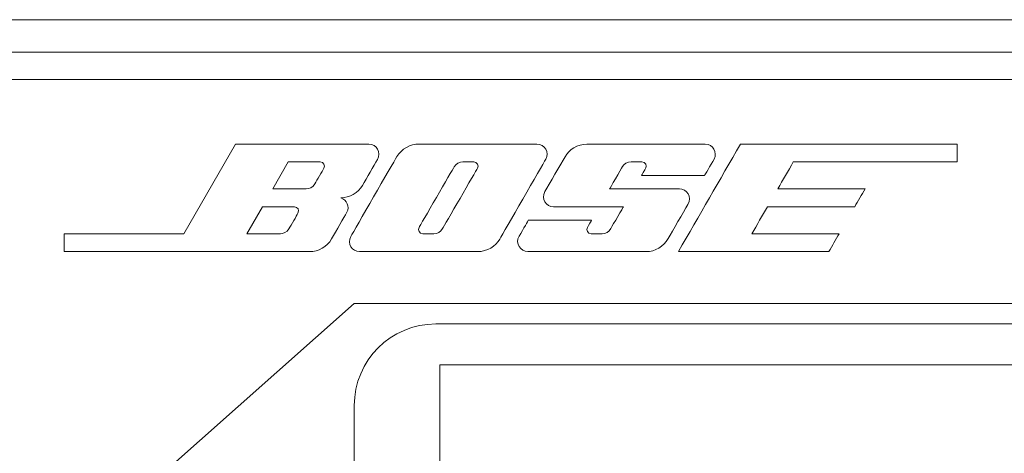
# Model space of a CAD drawing. Header units: millimetres. Extents: x 0 to 2122, y 0 to 1639.
# Tile 65 of 85: x 1834 to 1870, y 812 to 828. Entities that reach past the tile are written whole.
import ezdxf

# ---------------------------------------------------------------- set-up
doc = ezdxf.new("R2010")
doc.units = ezdxf.units.MM
doc.layers.add('1', color=7, linetype='Continuous', true_color=0xffffff)
doc.layers.add('2', color=7, linetype='Continuous', true_color=0xffffff)

msp = doc.modelspace()

# ---------------------------------------------------------------- linework, layer by layer
at = {"layer": '1', "color": 7, "linetype": 'Continuous', "lineweight": 13}
for p, q in [((1889.126, 827.737), (1474.126, 827.737)), ((1889.126, 826.537), (1474.126, 826.537)), ((1889.526, 825.537), (1473.726, 825.537)), ((1845.976, 817.287), (1837.676, 809.928)), ((1876.276, 817.287), (1845.976, 817.287)), ((1848.976, 816.537), (1873.276, 816.537)), ((1849.126, 815.037), (1849.126, 801.537)), ((1873.126, 815.037), (1849.126, 815.037)), ((1845.976, 798.537), (1845.976, 813.537))]:
    msp.add_line(p, q, dxfattribs=at)
at = {"layer": '1', "color": 7, "linetype": 'Continuous', "lineweight": 13, "extrusion": (0, 0, -1)}
msp.add_arc((-1848.976, 813.537), 3, 0, 90, dxfattribs=at)
at = {"layer": '2', "color": 7, "linetype": 'Continuous', "lineweight": 13}
for points in [[(1841.603, 823.157), (1841.603, 823.157), (1839.698, 819.857), (1839.698, 819.857)], [(1846.511, 823.157), (1846.225, 823.157), (1841.603, 823.157), (1841.603, 823.157)], [(1853.026, 822.599), (1853.175, 822.851), (1852.988, 823.157), (1852.698, 823.157)], [(1854.54, 823.157), (1854.19, 823.157), (1853.887, 822.957), (1853.735, 822.691)], [(1860.195, 823.157), (1859.433, 821.838), (1858.671, 820.519), (1857.909, 819.2)], [(1868.171, 823.157), (1865.512, 823.157), (1862.854, 823.157), (1860.195, 823.157)], [(1868.171, 822.501), (1868.171, 822.72), (1868.171, 822.939), (1868.171, 823.157)], [(1858.875, 822.004), (1858.875, 822.004), (1859.094, 822.384), (1859.225, 822.608)], [(1842.972, 821.508), (1842.972, 821.508), (1843.547, 822.501), (1843.547, 822.501)], [(1844.856, 822.268), (1844.8, 822.165), (1844.602, 821.826), (1844.524, 821.692)], [(1848.359, 820.087), (1848.412, 820.173), (1849.58, 822.194), (1849.65, 822.319)], [(1855.376, 821.508), (1855.376, 821.508), (1855.796, 822.235), (1855.852, 822.329)], [(1856.713, 822.284), (1856.671, 822.209), (1856.551, 822.004), (1856.551, 822.004)], [(1861.567, 821.508), (1861.758, 821.839), (1861.948, 822.17), (1862.139, 822.501)], [(1862.139, 822.501), (1864.149, 822.501), (1866.16, 822.501), (1868.171, 822.501)], [(1856.551, 822.004), (1856.551, 822.004), (1858.875, 822.004), (1858.875, 822.004)], [(1845.48, 821.178), (1845.801, 821.178), (1846.122, 821.368), (1846.281, 821.639)], [(1864.781, 821.508), (1863.71, 821.508), (1862.638, 821.508), (1861.567, 821.508)], [(1864.4, 820.849), (1864.527, 821.068), (1864.654, 821.288), (1864.781, 821.508)], [(1842.02, 819.857), (1842.02, 819.857), (1842.595, 820.849), (1842.595, 820.849)], [(1855.884, 820.849), (1855.884, 820.849), (1855.496, 820.179), (1855.422, 820.051)], [(1860.615, 819.857), (1860.805, 820.188), (1860.996, 820.518), (1861.186, 820.849)], [(1861.186, 820.849), (1862.257, 820.849), (1863.329, 820.849), (1864.4, 820.849)], [(1843.903, 820.616), (1843.847, 820.514), (1843.65, 820.175), (1843.572, 820.041)], [(1854.709, 820.353), (1854.709, 820.353), (1852.384, 820.353), (1852.384, 820.353)], [(1854.557, 820.087), (1854.603, 820.174), (1854.709, 820.353), (1854.709, 820.353)], [(1839.698, 819.857), (1839.698, 819.857), (1835.289, 819.856), (1835.289, 819.856)], [(1835.289, 819.856), (1835.289, 819.856), (1835.289, 819.199), (1835.289, 819.199)], [(1863.828, 819.857), (1862.757, 819.857), (1861.686, 819.857), (1860.615, 819.857)], [(1863.447, 819.2), (1863.574, 819.419), (1863.701, 819.638), (1863.828, 819.857)], [(1857.909, 819.2), (1859.755, 819.2), (1861.601, 819.2), (1863.447, 819.2)]]:
    msp.add_open_spline(points, degree=3, dxfattribs=at)
for points, knots in [([(1852.698, 823.157), (1852.412, 823.157), (1848.67, 823.157), (1848.356, 823.157), (1848.038, 823.157), (1847.714, 822.987), (1847.375, 822.404), (1845.995, 820.016), (1845.847, 819.757)], [0, 0, 0, 0, 0.125, 0.125, 0.125, 0.25, 0.25, 0.375, 0.375, 0.375, 0.375]), ([(1846.281, 821.639), (1846.436, 821.91), (1846.687, 822.348), (1846.976, 822.844), (1846.8, 823.157), (1846.511, 823.157)], [0.8181818, 0.8181818, 0.8181818, 0.8181818, 0.9090909, 0.9090909, 1, 1, 1, 1]), ([(1859.225, 822.608), (1859.352, 822.832), (1859.193, 823.157), (1858.897, 823.157), (1858.597, 823.157), (1854.889, 823.157), (1854.54, 823.157)], [0.92307692, 0.92307692, 0.92307692, 0.92307692, 0.96153846, 0.96153846, 0.96153846, 1, 1, 1, 1]), ([(1845.847, 819.757), (1845.696, 819.497), (1845.904, 819.2), (1846.168, 819.2), (1846.436, 819.2), (1850.172, 819.2), (1850.871, 819.2), (1851.181, 819.398), (1851.485, 819.926), (1852.882, 822.347), (1853.026, 822.599)], [0.375, 0.375, 0.375, 0.375, 0.5, 0.5, 0.5, 0.625, 0.625, 0.75, 0.75, 0.875, 0.875, 0.875, 0.875]), ([(1853.735, 822.691), (1853.58, 822.426), (1853.15, 821.675), (1852.839, 821.142), (1853.044, 820.849), (1853.316, 820.849), (1853.591, 820.849), (1855.884, 820.849), (1855.884, 820.849)], [0.0384615, 0.0384615, 0.0384615, 0.0384615, 0.0769231, 0.0769231, 0.1153846, 0.1153846, 0.1153846, 0.1538462, 0.1538462, 0.1538462, 0.1538462]), ([(1843.547, 822.501), (1843.547, 822.501), (1844.598, 822.501), (1844.722, 822.501), (1844.842, 822.501), (1844.916, 822.37), (1844.856, 822.268)], [0.6666667, 0.6666667, 0.6666667, 0.6666667, 0.8333333, 0.8333333, 0.8333333, 1, 1, 1, 1]), ([(1850.511, 822.267), (1850.448, 822.159), (1849.29, 820.157), (1849.163, 819.932), (1849.04, 819.857), (1848.902, 819.857), (1848.768, 819.857), (1848.631, 819.857), (1848.37, 819.857), (1848.31, 820), (1848.359, 820.087)], [0, 0, 0, 0, 0.125, 0.125, 0.25, 0.25, 0.25, 0.375, 0.375, 0.5, 0.5, 0.5, 0.5]), ([(1849.65, 822.319), (1849.721, 822.442), (1849.855, 822.501), (1849.971, 822.501), (1850.084, 822.501), (1850.261, 822.501), (1850.493, 822.501), (1850.571, 822.374), (1850.511, 822.267)], [0.625, 0.625, 0.625, 0.625, 0.75, 0.75, 0.75, 0.875, 0.875, 1, 1, 1, 1]), ([(1855.852, 822.329), (1855.905, 822.423), (1856.028, 822.501), (1856.166, 822.501), (1856.307, 822.501), (1856.438, 822.501), (1856.699, 822.501), (1856.752, 822.358), (1856.713, 822.284)], [0.6923077, 0.6923077, 0.6923077, 0.6923077, 0.7307692, 0.7307692, 0.7307692, 0.7692308, 0.7692308, 0.8076923, 0.8076923, 0.8076923, 0.8076923]), ([(1844.524, 821.692), (1844.447, 821.558), (1844.316, 821.508), (1844.203, 821.508), (1844.094, 821.508), (1842.972, 821.508), (1842.972, 821.508)], [0.1666667, 0.1666667, 0.1666667, 0.1666667, 0.3333333, 0.3333333, 0.3333333, 0.5, 0.5, 0.5, 0.5]), ([(1852.384, 820.353), (1852.384, 820.353), (1852.204, 820.041), (1851.887, 819.496), (1852.099, 819.2), (1852.363, 819.2), (1852.631, 819.2), (1856.367, 819.2), (1857.059, 819.2), (1857.365, 819.388), (1857.697, 819.965), (1858.085, 820.644), (1858.424, 821.222), (1858.212, 821.508), (1857.676, 821.508), (1855.376, 821.508), (1855.376, 821.508)], [0.3846154, 0.3846154, 0.3846154, 0.3846154, 0.4230769, 0.4230769, 0.4615385, 0.4615385, 0.4615385, 0.5, 0.5, 0.5384615, 0.5384615, 0.5769231, 0.5769231, 0.6153846, 0.6153846, 0.6538462, 0.6538462, 0.6538462, 0.6538462]), ([(1845.142, 819.67), (1845.318, 819.969), (1845.59, 820.444), (1845.823, 820.851), (1845.699, 821.111), (1845.48, 821.178)], [0.5454545, 0.5454545, 0.5454545, 0.5454545, 0.6363636, 0.6363636, 0.7272727, 0.7272727, 0.7272727, 0.7272727]), ([(1842.595, 820.849), (1842.595, 820.849), (1843.646, 820.849), (1843.893, 820.849), (1843.963, 820.718), (1843.903, 820.616)], [0.6666667, 0.6666667, 0.6666667, 0.6666667, 0.8333333, 0.8333333, 1, 1, 1, 1]), ([(1843.572, 820.041), (1843.494, 819.907), (1843.364, 819.856), (1843.254, 819.856), (1843.141, 819.856), (1842.02, 819.857), (1842.02, 819.857)], [0.1666667, 0.1666667, 0.1666667, 0.1666667, 0.3333333, 0.3333333, 0.3333333, 0.5, 0.5, 0.5, 0.5]), ([(1855.422, 820.051), (1855.348, 819.924), (1855.228, 819.857), (1855.097, 819.857), (1854.963, 819.857), (1854.829, 819.857), (1854.695, 819.857), (1854.564, 819.857), (1854.508, 820.001), (1854.557, 820.087)], [0.1923077, 0.1923077, 0.1923077, 0.1923077, 0.2307692, 0.2307692, 0.2307692, 0.2692308, 0.2692308, 0.2692308, 0.3076923, 0.3076923, 0.3076923, 0.3076923]), ([(1835.289, 819.199), (1835.289, 819.199), (1843.999, 819.2), (1844.327, 819.2), (1844.658, 819.2), (1844.969, 819.371), (1845.142, 819.67)], [0.3636364, 0.3636364, 0.3636364, 0.3636364, 0.4545455, 0.4545455, 0.4545455, 0.5454545, 0.5454545, 0.5454545, 0.5454545])]:
    msp.add_open_spline(points, degree=3, knots=knots, dxfattribs=at)

doc.saveas('drawing.dxf')
